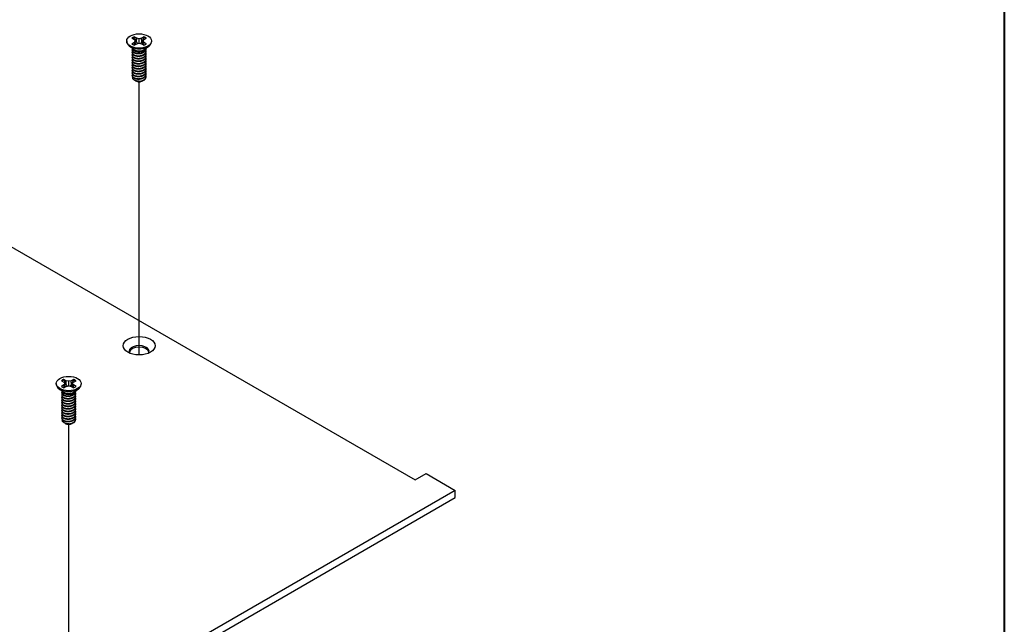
# Model space of a CAD drawing. Header units: millimetres. Extents: x 80 to 2248, y 80 to 1719.
# Tile 63 of 67: x 2080 to 2248, y 1340 to 1443. Entities that reach past the tile are written whole.
import ezdxf

# ---------------------------------------------------------------- set-up
doc = ezdxf.new("R2010")
doc.units = ezdxf.units.MM
doc.header["$LTSCALE"] = 8.333333
for name, color, linetype, lineweight in [('Border (ANSI)', 7, 'Continuous', 40), ('Tweak Trail (ANSI)', 7, 'Continuous', 25), ('Visible (ANSI)', 7, 'Continuous', 25)]:
    doc.layers.add(name, color=color, linetype=linetype, lineweight=lineweight)

# ---------------------------------------------------------------- blocks, each defined once
blk = doc.blocks.new('Borders Default Border')
at = {"layer": 'Border (ANSI)', "flags": 128}
blk.add_lwpolyline([(9.652, 9.652), (9.652, 206.248), (269.748, 206.248), (269.748, 9.652), (9.652, 9.652)], dxfattribs=at)

msp = doc.modelspace()

# ---------------------------------------------------------------- linework, layer by layer
at = {"layer": 'Tweak Trail (ANSI)'}
for p, q in [((2100.7265, 1386.246), (2100.7265, 1432.7216)), ((2088.7528, 1327.9607), (2088.7528, 1374.4363))]:
    msp.add_line(p, q, dxfattribs=at)
at = {"layer": 'Visible (ANSI)'}
for p, q in [((1746.8665, 1596.3971), (2147.7003, 1364.9757)), ((2098.6094, 1439.6577), (2098.6094, 1439.5384)), ((2099.7911, 1438.243), (2099.0565, 1438.7873)), ((2099.4782, 1440.1339), (2099.8906, 1439.8958)), ((2099.8906, 1439.4196), (2099.4782, 1439.1816)), ((2099.8906, 1439.8958), (2100.0614, 1439.6577)), ((2100.0614, 1439.6577), (2099.8906, 1439.4196)), ((2099.9314, 1438.9547), (2099.8906, 1439.4196)), ((2100.3137, 1440.1401), (2099.9013, 1440.3782)), ((2099.9013, 1438.9373), (2100.3137, 1439.1754)), ((2100.1297, 1439.0692), (2100.0614, 1439.6577)), ((2100.2746, 1439.4636), (2100.3137, 1440.1401)), ((2100.726, 1440.0415), (2100.3137, 1440.1401)), ((2100.3137, 1439.1754), (2100.726, 1439.274)), ((2101.1384, 1440.1401), (2100.726, 1440.0415)), ((2100.726, 1439.274), (2100.726, 1440.0415)), ((2100.726, 1439.274), (2101.1384, 1439.1754)), ((2101.5508, 1440.3782), (2101.1384, 1440.1401)), ((2101.1774, 1439.4636), (2101.1384, 1440.1401)), ((2101.1384, 1439.1754), (2101.5508, 1438.9373)), ((2101.3224, 1439.0692), (2101.3907, 1439.6577)), ((2101.3907, 1439.6577), (2101.5615, 1439.8958)), ((2101.5615, 1439.4196), (2101.3907, 1439.6577)), ((2101.5207, 1438.9547), (2101.5615, 1439.4196)), ((2101.5615, 1439.8958), (2101.9739, 1440.1339)), ((2101.9739, 1439.1816), (2101.5615, 1439.4196)), ((2101.661, 1438.243), (2102.3956, 1438.7873)), ((2102.8427, 1439.6577), (2102.8427, 1439.5384)), ((2099.5407, 1438.0909), (2099.5407, 1438.1449)), ((2099.5407, 1437.6588), (2099.5407, 1437.7128)), ((2099.5407, 1437.2267), (2099.5407, 1437.2808)), ((2100.0552, 1437.9193), (2099.8879, 1438.0159)), ((2101.4571, 1437.954), (2101.5642, 1438.0159)), ((2101.9114, 1438.3069), (2101.9114, 1438.3609)), ((2101.9114, 1437.8748), (2101.9114, 1437.9288)), ((2101.9114, 1437.4428), (2101.9114, 1437.4968)), ((2099.5407, 1436.7947), (2099.5407, 1436.8487)), ((2099.5407, 1436.3626), (2099.5407, 1436.4166)), ((2099.5407, 1435.9306), (2099.5407, 1435.9846)), ((2099.5407, 1435.4985), (2099.5407, 1435.5525)), ((2101.9114, 1437.0107), (2101.9114, 1437.0647)), ((2101.9114, 1436.5787), (2101.9114, 1436.6327)), ((2101.9114, 1436.1466), (2101.9114, 1436.2006)), ((2101.9114, 1435.7145), (2101.9114, 1435.7685)), ((2099.5407, 1435.0664), (2099.5407, 1435.1204)), ((2099.5407, 1434.6344), (2099.5407, 1434.6884)), ((2099.5407, 1434.2023), (2099.5407, 1434.2563)), ((2099.5407, 1433.7702), (2099.5407, 1433.8243)), ((2101.9114, 1435.2825), (2101.9114, 1435.3365)), ((2101.9114, 1434.8504), (2101.9114, 1434.9044)), ((2101.9114, 1434.4183), (2101.9114, 1434.4723)), ((2101.9114, 1433.9863), (2101.9114, 1434.0403)), ((2100.0978, 1432.8958), (2099.918, 1432.9996)), ((2100.1685, 1432.8549), (2100.141, 1432.8708)), ((2101.2836, 1432.8549), (2101.3536, 1432.8953)), ((2101.9114, 1433.5542), (2101.9114, 1433.6082)), ((2087.5045, 1381.8486), (2087.9169, 1381.6106)), ((2088.34, 1381.8548), (2087.9276, 1382.0929)), ((2088.301, 1381.1783), (2088.34, 1381.8548)), ((2088.7524, 1381.7562), (2088.34, 1381.8548)), ((2089.1648, 1381.8548), (2088.7524, 1381.7562)), ((2089.5771, 1382.0929), (2089.1648, 1381.8548)), ((2089.2038, 1381.1783), (2089.1648, 1381.8548)), ((2089.5878, 1381.6106), (2090.0002, 1381.8486)), ((2086.6357, 1381.3725), (2086.6357, 1381.2532)), ((2087.8174, 1379.9577), (2087.0828, 1380.502)), ((2087.9169, 1381.1344), (2087.5045, 1380.8963)), ((2087.9169, 1381.6106), (2088.0877, 1381.3725)), ((2088.0877, 1381.3725), (2087.9169, 1381.1344)), ((2087.9577, 1380.6694), (2087.9169, 1381.1344)), ((2087.9276, 1380.652), (2088.34, 1380.8901)), ((2088.156, 1380.7839), (2088.0877, 1381.3725)), ((2088.34, 1380.8901), (2088.7524, 1380.9887)), ((2088.7524, 1380.9887), (2088.7524, 1381.7562)), ((2088.7524, 1380.9887), (2089.1648, 1380.8901)), ((2089.1648, 1380.8901), (2089.5771, 1380.652)), ((2089.3488, 1380.7839), (2089.417, 1381.3725)), ((2089.417, 1381.3725), (2089.5878, 1381.6106)), ((2089.5878, 1381.1344), (2089.417, 1381.3725)), ((2089.547, 1380.6694), (2089.5878, 1381.1344)), ((2090.0002, 1380.8963), (2089.5878, 1381.1344)), ((2089.6873, 1379.9577), (2090.422, 1380.502)), ((2090.869, 1381.3725), (2090.869, 1381.2532)), ((2087.567, 1379.8056), (2087.567, 1379.8596)), ((2087.567, 1379.3735), (2087.567, 1379.4275)), ((2087.567, 1378.9415), (2087.567, 1378.9955)), ((2087.567, 1378.5094), (2087.567, 1378.5634)), ((2088.0815, 1379.634), (2087.9142, 1379.7306)), ((2089.4834, 1379.6688), (2089.5905, 1379.7306)), ((2089.9377, 1380.0216), (2089.9377, 1380.0756)), ((2089.9377, 1379.5896), (2089.9377, 1379.6436)), ((2089.9377, 1379.1575), (2089.9377, 1379.2115)), ((2089.9377, 1378.7254), (2089.9377, 1378.7795)), ((2087.567, 1378.0774), (2087.567, 1378.1314)), ((2087.567, 1377.6453), (2087.567, 1377.6993)), ((2087.567, 1377.2132), (2087.567, 1377.2672)), ((2087.567, 1376.7812), (2087.567, 1376.8352)), ((2089.9377, 1378.2934), (2089.9377, 1378.3474)), ((2089.9377, 1377.8613), (2089.9377, 1377.9153)), ((2089.9377, 1377.4293), (2089.9377, 1377.4833)), ((2089.9377, 1376.9972), (2089.9377, 1377.0512)), ((2087.567, 1376.3491), (2087.567, 1376.4031)), ((2087.567, 1375.917), (2087.567, 1375.971)), ((2087.567, 1375.485), (2087.567, 1375.539)), ((2089.9377, 1376.5651), (2089.9377, 1376.6191)), ((2089.9377, 1376.1331), (2089.9377, 1376.1871)), ((2089.9377, 1375.701), (2089.9377, 1375.755)), ((2089.9377, 1375.2689), (2089.9377, 1375.323)), ((2088.1241, 1374.6105), (2087.9443, 1374.7143)), ((2088.1948, 1374.5696), (2088.1674, 1374.5855)), ((2089.3099, 1374.5696), (2089.3799, 1374.61)), ((2147.7003, 1364.9757), (2149.5712, 1366.0558)), ((2149.5712, 1366.0558), (2154.5103, 1363.2042)), ((2154.5103, 1363.2042), (1910.6814, 1222.4295)), ((1910.6814, 1221.2025), (2154.5103, 1361.9772)), ((2154.5103, 1361.9772), (2154.5103, 1363.2042))]:
    msp.add_line(p, q, dxfattribs=at)
for centre, major_axis in [((2100.726, 1439.6577), (-2.1167, 0)), ((2100.726, 1387.8102), (2.7093, 0)), ((2088.7524, 1381.3725), (-2.1167, 0))]:
    msp.add_ellipse(centre, major_axis=major_axis, ratio=0.57735027, dxfattribs=at)
for centre, major_axis, start_param, end_param in [((2100.726, 1439.5384), (2.1167, 0), 3.14159265, 6.28318531), ((2100.726, 1439.6577), (-1.4958, 0), 5.29642922, 5.69914506), ((2100.726, 1439.6577), (1.4958, 0), 3.7256329, 4.12834874), ((2100.726, 1439.5393), (1.4569, 0), 2.15828086, 2.46214233), ((2100.726, 1439.5393), (1.4569, 0), 0.67945032, 0.98331179), ((2100.726, 1439.6577), (-1.4958, 0), 3.7256329, 4.12834874), ((2100.726, 1439.6577), (1.4958, 0), 5.29642922, 5.69914506), ((2100.726, 1438.4998), (-1.1853, 0), 0.11253944, 3.02905321), ((2100.726, 1438.6637), (-1.1853, 0), 0.66197837, 2.47961428), ((2100.726, 1433.2085), (-0.8273, 0), 0.74518222, 1.24985502), ((2100.726, 1433.1768), (-0.7885, 0), 0.78539816, 2.35619449), ((2100.726, 1433.5008), (1.1853, 0), 4.70326985, 5.49778714), ((2100.726, 1386.8559), (1.6933, 0), 5.96691699, 9.74104627), ((2100.726, 1386.5831), (1.6933, 0), 0.13995372, 3.00163893), ((2088.7524, 1381.3725), (-1.4958, 0), 5.29642922, 5.69914506), ((2088.7524, 1381.254), (1.4569, 0), 2.15828086, 2.46214233), ((2088.7524, 1381.254), (1.4569, 0), 0.67945032, 0.98331179), ((2088.7524, 1381.3725), (-1.4958, 0), 3.7256329, 4.12834874), ((2088.7524, 1381.2532), (2.1167, 0), 3.14159265, 6.28318531), ((2088.7524, 1381.3725), (1.4958, 0), 3.7256329, 4.12834874), ((2088.7524, 1380.2145), (-1.1853, 0), 0.11253944, 3.02905321), ((2088.7524, 1381.3725), (1.4958, 0), 5.29642922, 5.69914506), ((2088.7524, 1380.3784), (-1.1853, 0), 0.66197837, 2.47961428), ((2088.7524, 1374.9233), (-0.8273, 0), 0.74518222, 1.24985502), ((2088.7524, 1374.8915), (-0.7885, 0), 0.78539816, 2.35619449), ((2088.7524, 1375.2156), (1.1853, 0), 4.70326985, 5.49778714)]:
    msp.add_ellipse(centre, major_axis=major_axis, ratio=0.57735027, start_param=start_param, end_param=end_param, dxfattribs=at)
for points, weights in [([(2099.9185, 1440.2394), (2099.91, 1440.3079), (2099.9013, 1440.3782)], [1.01218915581, 1.01172679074, 1.01110160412]), ([(2099.9185, 1440.2394), (2100.1392, 1439.7574), (2100.2746, 1439.4636)], [1.53696783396, 1.9683578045, 2.37346205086]), ([(2100.2746, 1439.4636), (2100.3971, 1439.3177), (2100.4923, 1439.2181)], [2.07391766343, 2.27571812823, 2.43161931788]), ([(2100.9597, 1439.2181), (2101.055, 1439.3177), (2101.1774, 1439.4636)], [2.43161931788, 2.27571812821, 2.07391766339]), ([(2101.1774, 1439.4636), (2101.3129, 1439.7574), (2101.5336, 1440.2394)], [2.37346205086, 1.9683578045, 1.53696783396]), ([(2101.5336, 1440.2394), (2101.5421, 1440.3079), (2101.5508, 1440.3782)], [1.01218915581, 1.01172679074, 1.01110160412]), ([(2099.5407, 1438.0909), (2099.5407, 1437.8362), (2099.8879, 1437.6616)], [0.949184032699, 0.900099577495, 1]), ([(2099.5407, 1437.6588), (2099.5407, 1437.4042), (2099.8879, 1437.2295)], [0.949184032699, 0.900099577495, 1]), ([(2099.5407, 1437.2267), (2099.5407, 1436.9721), (2099.8879, 1436.7975)], [0.949184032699, 0.900099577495, 1]), ([(2100.31, 1437.5337), (2100.6017, 1437.4641), (2100.929, 1437.5375)], [0.949605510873, 0.900605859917, 0.99630538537]), ([(2100.31, 1437.1017), (2100.6017, 1437.032), (2100.929, 1437.1055)], [0.949605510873, 0.900605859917, 0.99630538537]), ([(2099.5407, 1436.7947), (2099.5407, 1436.54), (2099.8879, 1436.3654)], [0.949184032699, 0.900099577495, 1]), ([(2099.5407, 1436.3626), (2099.5407, 1436.108), (2099.8879, 1435.9334)], [0.949184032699, 0.900099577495, 1]), ([(2099.5407, 1435.9306), (2099.5407, 1435.6759), (2099.8879, 1435.5013)], [0.949184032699, 0.900099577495, 1]), ([(2099.5407, 1435.4985), (2099.5407, 1435.2438), (2099.8879, 1435.0692)], [0.949184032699, 0.900099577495, 1]), ([(2100.31, 1436.6696), (2100.6017, 1436.6), (2100.929, 1436.6734)], [0.949605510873, 0.900605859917, 0.99630538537]), ([(2100.31, 1436.2376), (2100.6017, 1436.1679), (2100.929, 1436.2414)], [0.949605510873, 0.900605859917, 0.99630538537]), ([(2100.31, 1435.8055), (2100.6017, 1435.7358), (2100.929, 1435.8093)], [0.949605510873, 0.900605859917, 0.99630538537]), ([(2099.5407, 1435.0664), (2099.5407, 1434.8118), (2099.8879, 1434.6372)], [0.949184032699, 0.900099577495, 1]), ([(2099.5407, 1434.6344), (2099.5407, 1434.3797), (2099.8879, 1434.2051)], [0.949184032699, 0.900099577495, 1]), ([(2099.5407, 1434.2023), (2099.5407, 1433.9476), (2099.8879, 1433.773)], [0.949184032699, 0.900099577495, 1]), ([(2099.5407, 1433.7702), (2099.5407, 1433.5156), (2099.8879, 1433.341)], [0.949184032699, 0.900099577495, 1]), ([(2100.31, 1435.3734), (2100.6017, 1435.3038), (2100.929, 1435.3772)], [0.949605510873, 0.900605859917, 0.99630538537]), ([(2100.31, 1434.9414), (2100.6017, 1434.8717), (2100.929, 1434.9452)], [0.949605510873, 0.900605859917, 0.99630538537]), ([(2100.31, 1434.5093), (2100.6017, 1434.4397), (2100.929, 1434.5131)], [0.949605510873, 0.900605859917, 0.99630538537]), ([(2100.31, 1434.0772), (2100.6017, 1434.0076), (2100.929, 1434.081)], [0.949605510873, 0.900605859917, 0.99630538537]), ([(2100.31, 1433.6452), (2100.6017, 1433.5755), (2100.929, 1433.649)], [0.949605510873, 0.900605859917, 0.99630538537]), ([(2100.31, 1433.2131), (2100.6017, 1433.1435), (2100.929, 1433.2169)], [0.949605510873, 0.900605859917, 0.99630538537]), ([(2087.9449, 1381.9541), (2087.9363, 1382.0226), (2087.9276, 1382.0929)], [1.01218915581, 1.01172679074, 1.01110160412]), ([(2087.9449, 1381.9541), (2088.1656, 1381.4721), (2088.301, 1381.1783)], [1.53696783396, 1.9683578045, 2.37346205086]), ([(2089.2038, 1381.1783), (2089.3392, 1381.4721), (2089.5599, 1381.9541)], [2.37346205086, 1.9683578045, 1.53696783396]), ([(2089.5599, 1381.9541), (2089.5684, 1382.0226), (2089.5771, 1382.0929)], [1.01218915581, 1.01172679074, 1.01110160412]), ([(2088.301, 1381.1783), (2088.4234, 1381.0324), (2088.5187, 1380.9328)], [2.07391766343, 2.27571812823, 2.43161931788]), ([(2088.9861, 1380.9328), (2089.0813, 1381.0324), (2089.2038, 1381.1783)], [2.43161931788, 2.27571812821, 2.07391766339]), ([(2087.567, 1379.8056), (2087.567, 1379.5509), (2087.9142, 1379.3763)], [0.949184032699, 0.900099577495, 1]), ([(2087.567, 1379.3735), (2087.567, 1379.1189), (2087.9142, 1378.9443)], [0.949184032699, 0.900099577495, 1]), ([(2087.567, 1378.9415), (2087.567, 1378.6868), (2087.9142, 1378.5122)], [0.949184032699, 0.900099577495, 1]), ([(2087.567, 1378.5094), (2087.567, 1378.2548), (2087.9142, 1378.0801)], [0.949184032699, 0.900099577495, 1]), ([(2088.3363, 1379.2485), (2088.6281, 1379.1788), (2088.9553, 1379.2523)], [0.949605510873, 0.900605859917, 0.99630538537]), ([(2088.3363, 1378.8164), (2088.6281, 1378.7468), (2088.9553, 1378.8202)], [0.949605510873, 0.900605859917, 0.99630538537]), ([(2087.567, 1378.0774), (2087.567, 1377.8227), (2087.9142, 1377.6481)], [0.949184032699, 0.900099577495, 1]), ([(2087.567, 1377.6453), (2087.567, 1377.3906), (2087.9142, 1377.216)], [0.949184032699, 0.900099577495, 1]), ([(2087.567, 1377.2132), (2087.567, 1376.9586), (2087.9142, 1376.784)], [0.949184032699, 0.900099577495, 1]), ([(2088.3363, 1378.3844), (2088.6281, 1378.3147), (2088.9553, 1378.3881)], [0.949605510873, 0.900605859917, 0.99630538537]), ([(2088.3363, 1377.9523), (2088.6281, 1377.8826), (2088.9553, 1377.9561)], [0.949605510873, 0.900605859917, 0.99630538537]), ([(2088.3363, 1377.5202), (2088.6281, 1377.4506), (2088.9553, 1377.524)], [0.949605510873, 0.900605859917, 0.99630538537]), ([(2088.3363, 1377.0882), (2088.6281, 1377.0185), (2088.9553, 1377.092)], [0.949605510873, 0.900605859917, 0.99630538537]), ([(2087.567, 1376.7812), (2087.567, 1376.5265), (2087.9142, 1376.3519)], [0.949184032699, 0.900099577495, 1]), ([(2087.567, 1376.3491), (2087.567, 1376.0944), (2087.9142, 1375.9198)], [0.949184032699, 0.900099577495, 1]), ([(2087.567, 1375.917), (2087.567, 1375.6624), (2087.9142, 1375.4878)], [0.949184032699, 0.900099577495, 1]), ([(2087.567, 1375.485), (2087.567, 1375.2303), (2087.9142, 1375.0557)], [0.949184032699, 0.900099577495, 1]), ([(2088.3363, 1376.6561), (2088.6281, 1376.5865), (2088.9553, 1376.6599)], [0.949605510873, 0.900605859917, 0.99630538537]), ([(2088.3363, 1376.224), (2088.6281, 1376.1544), (2088.9553, 1376.2278)], [0.949605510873, 0.900605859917, 0.99630538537]), ([(2088.3363, 1375.792), (2088.6281, 1375.7223), (2088.9553, 1375.7958)], [0.949605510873, 0.900605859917, 0.99630538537]), ([(2088.3363, 1375.3599), (2088.6281, 1375.2903), (2088.9553, 1375.3637)], [0.949605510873, 0.900605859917, 0.99630538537]), ([(2088.3363, 1374.9279), (2088.6281, 1374.8582), (2088.9553, 1374.9316)], [0.949605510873, 0.900605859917, 0.99630538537])]:
    msp.add_rational_spline(points, weights, degree=2, dxfattribs=at)
for points, weights, knots in [([(2099.5982, 1437.9027), (2099.5889, 1437.8878), (2099.5811, 1437.8726), (2099.404, 1437.5269), (2099.8879, 1437.2835)], [0.987158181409, 0.993237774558, 1, 0.866025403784, 1], [0.7078075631, 0.7078075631, 0.7078075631, 0.7083333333, 0.7083333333, 0.71875, 0.71875, 0.71875]), ([(2099.5982, 1437.4706), (2099.5889, 1437.4557), (2099.5811, 1437.4405), (2099.404, 1437.0949), (2099.8879, 1436.8515)], [0.987158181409, 0.993237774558, 1, 0.866025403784, 1], [0.6453075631, 0.6453075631, 0.6453075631, 0.6458333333, 0.6458333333, 0.65625, 0.65625, 0.65625]), ([(2099.5856, 1438.3132), (2099.5833, 1438.3089), (2099.5811, 1438.3046), (2099.404, 1437.959), (2099.8879, 1437.7156)], [0.996214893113, 0.998079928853, 1, 0.866025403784, 1], [0.7706840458, 0.7706840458, 0.7706840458, 0.7708333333, 0.7708333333, 0.78125, 0.78125, 0.78125]), ([(2099.8879, 1437.7156), (2100.3718, 1437.4722), (2101.0328, 1437.6105), (2101.6939, 1437.7488), (2101.871, 1438.1664), (2101.9248, 1438.2933), (2101.9071, 1438.4253)], [1, 0.866025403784, 1, 0.866025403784, 1, 0.955116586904, 0.940306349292], [0.78125, 0.78125, 0.78125, 0.7916666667, 0.7916666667, 0.8020833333, 0.8020833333, 0.8055730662, 0.8055730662, 0.8055730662]), ([(2099.8879, 1437.6616), (2100.3718, 1437.4182), (2101.0328, 1437.5565), (2101.6939, 1437.6948), (2101.871, 1438.1124), (2101.9114, 1438.2076), (2101.9114, 1438.3069)], [1, 0.866025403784, 1, 0.866025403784, 1, 0.965925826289, 0.949184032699], [0.71875, 0.71875, 0.71875, 0.7291666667, 0.7291666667, 0.7395833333, 0.7395833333, 0.7422326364, 0.7422326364, 0.7422326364]), ([(2099.8879, 1437.2835), (2100.3718, 1437.0402), (2101.0328, 1437.1784), (2101.6939, 1437.3167), (2101.871, 1437.7344), (2101.9518, 1437.925), (2101.8735, 1438.1185)], [1, 0.866025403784, 1, 0.866025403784, 1, 0.934058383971, 0.933029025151], [0.71875, 0.71875, 0.71875, 0.7291666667, 0.7291666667, 0.7395833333, 0.7395833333, 0.7447103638, 0.7447103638, 0.7447103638]), ([(2099.8879, 1437.2295), (2100.3718, 1436.9862), (2101.0328, 1437.1244), (2101.6939, 1437.2627), (2101.871, 1437.6803), (2101.9114, 1437.7756), (2101.9114, 1437.8748)], [1, 0.866025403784, 1, 0.866025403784, 1, 0.965925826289, 0.949184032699], [0.65625, 0.65625, 0.65625, 0.6666666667, 0.6666666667, 0.6770833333, 0.6770833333, 0.6797326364, 0.6797326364, 0.6797326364]), ([(2099.8879, 1436.8515), (2100.3718, 1436.6081), (2101.0328, 1436.7464), (2101.6939, 1436.8846), (2101.871, 1437.3023), (2101.9518, 1437.4929), (2101.8735, 1437.6864)], [1, 0.866025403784, 1, 0.866025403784, 1, 0.934058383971, 0.933029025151], [0.65625, 0.65625, 0.65625, 0.6666666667, 0.6666666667, 0.6770833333, 0.6770833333, 0.6822103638, 0.6822103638, 0.6822103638]), ([(2099.8879, 1436.7975), (2100.3718, 1436.5541), (2101.0328, 1436.6924), (2101.6939, 1436.8306), (2101.871, 1437.2483), (2101.9114, 1437.3435), (2101.9114, 1437.4428)], [1, 0.866025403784, 1, 0.866025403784, 1, 0.965925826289, 0.949184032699], [0.59375, 0.59375, 0.59375, 0.6041666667, 0.6041666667, 0.6145833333, 0.6145833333, 0.6172326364, 0.6172326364, 0.6172326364]), ([(2099.8879, 1436.4194), (2100.3718, 1436.176), (2101.0328, 1436.3143), (2101.6939, 1436.4526), (2101.871, 1436.8702), (2101.9518, 1437.0608), (2101.8735, 1437.2543)], [1, 0.866025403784, 1, 0.866025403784, 1, 0.934058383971, 0.933029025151], [0.59375, 0.59375, 0.59375, 0.6041666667, 0.6041666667, 0.6145833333, 0.6145833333, 0.6197103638, 0.6197103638, 0.6197103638]), ([(2099.5982, 1437.0386), (2099.5889, 1437.0237), (2099.5811, 1437.0084), (2099.404, 1436.6628), (2099.8879, 1436.4194)], [0.987158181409, 0.993237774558, 1, 0.866025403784, 1], [0.5828075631, 0.5828075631, 0.5828075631, 0.5833333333, 0.5833333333, 0.59375, 0.59375, 0.59375]), ([(2099.5982, 1436.6065), (2099.5889, 1436.5916), (2099.5811, 1436.5764), (2099.404, 1436.2307), (2099.8879, 1435.9874)], [0.987158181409, 0.993237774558, 1, 0.866025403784, 1], [0.5203075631, 0.5203075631, 0.5203075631, 0.5208333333, 0.5208333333, 0.53125, 0.53125, 0.53125]), ([(2099.5982, 1436.1744), (2099.5889, 1436.1595), (2099.5811, 1436.1443), (2099.404, 1435.7987), (2099.8879, 1435.5553)], [0.987158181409, 0.993237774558, 1, 0.866025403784, 1], [0.4578075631, 0.4578075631, 0.4578075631, 0.4583333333, 0.4583333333, 0.46875, 0.46875, 0.46875]), ([(2099.5982, 1435.7424), (2099.5889, 1435.7275), (2099.5811, 1435.7123), (2099.404, 1435.3666), (2099.8879, 1435.1232)], [0.987158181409, 0.993237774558, 1, 0.866025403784, 1], [0.3953075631, 0.3953075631, 0.3953075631, 0.3958333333, 0.3958333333, 0.40625, 0.40625, 0.40625]), ([(2099.8879, 1436.3654), (2100.3718, 1436.122), (2101.0328, 1436.2603), (2101.6939, 1436.3986), (2101.871, 1436.8162), (2101.9114, 1436.9115), (2101.9114, 1437.0107)], [1, 0.866025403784, 1, 0.866025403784, 1, 0.965925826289, 0.949184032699], [0.53125, 0.53125, 0.53125, 0.5416666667, 0.5416666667, 0.5520833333, 0.5520833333, 0.5547326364, 0.5547326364, 0.5547326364]), ([(2099.8879, 1435.9874), (2100.3718, 1435.744), (2101.0328, 1435.8822), (2101.6939, 1436.0205), (2101.871, 1436.4382), (2101.9518, 1436.6288), (2101.8735, 1436.8223)], [1, 0.866025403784, 1, 0.866025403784, 1, 0.934058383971, 0.933029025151], [0.53125, 0.53125, 0.53125, 0.5416666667, 0.5416666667, 0.5520833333, 0.5520833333, 0.5572103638, 0.5572103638, 0.5572103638]), ([(2099.8879, 1435.9334), (2100.3718, 1435.69), (2101.0328, 1435.8282), (2101.6939, 1435.9665), (2101.871, 1436.3842), (2101.9114, 1436.4794), (2101.9114, 1436.5787)], [1, 0.866025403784, 1, 0.866025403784, 1, 0.965925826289, 0.949184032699], [0.46875, 0.46875, 0.46875, 0.4791666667, 0.4791666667, 0.4895833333, 0.4895833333, 0.4922326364, 0.4922326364, 0.4922326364]), ([(2099.8879, 1435.5553), (2100.3718, 1435.3119), (2101.0328, 1435.4502), (2101.6939, 1435.5885), (2101.871, 1436.0061), (2101.9518, 1436.1967), (2101.8735, 1436.3902)], [1, 0.866025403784, 1, 0.866025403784, 1, 0.934058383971, 0.933029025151], [0.46875, 0.46875, 0.46875, 0.4791666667, 0.4791666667, 0.4895833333, 0.4895833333, 0.4947103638, 0.4947103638, 0.4947103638]), ([(2099.8879, 1435.5013), (2100.3718, 1435.2579), (2101.0328, 1435.3962), (2101.6939, 1435.5344), (2101.871, 1435.9521), (2101.9114, 1436.0473), (2101.9114, 1436.1466)], [1, 0.866025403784, 1, 0.866025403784, 1, 0.965925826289, 0.949184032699], [0.40625, 0.40625, 0.40625, 0.4166666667, 0.4166666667, 0.4270833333, 0.4270833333, 0.4297326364, 0.4297326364, 0.4297326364]), ([(2099.8879, 1435.1232), (2100.3718, 1434.8799), (2101.0328, 1435.0181), (2101.6939, 1435.1564), (2101.871, 1435.574), (2101.9518, 1435.7646), (2101.8735, 1435.9582)], [1, 0.866025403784, 1, 0.866025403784, 1, 0.934058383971, 0.933029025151], [0.40625, 0.40625, 0.40625, 0.4166666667, 0.4166666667, 0.4270833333, 0.4270833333, 0.4322103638, 0.4322103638, 0.4322103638]), ([(2099.8879, 1435.0692), (2100.3718, 1434.8258), (2101.0328, 1434.9641), (2101.6939, 1435.1024), (2101.871, 1435.52), (2101.9114, 1435.6153), (2101.9114, 1435.7145)], [1, 0.866025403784, 1, 0.866025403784, 1, 0.965925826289, 0.949184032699], [0.34375, 0.34375, 0.34375, 0.3541666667, 0.3541666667, 0.3645833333, 0.3645833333, 0.3672326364, 0.3672326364, 0.3672326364]), ([(2099.8879, 1434.6912), (2100.3718, 1434.4478), (2101.0328, 1434.5861), (2101.6939, 1434.7243), (2101.871, 1435.142), (2101.9518, 1435.3326), (2101.8735, 1435.5261)], [1, 0.866025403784, 1, 0.866025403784, 1, 0.934058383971, 0.933029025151], [0.34375, 0.34375, 0.34375, 0.3541666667, 0.3541666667, 0.3645833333, 0.3645833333, 0.3697103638, 0.3697103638, 0.3697103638]), ([(2099.5982, 1435.3103), (2099.5889, 1435.2954), (2099.5811, 1435.2802), (2099.404, 1434.9346), (2099.8879, 1434.6912)], [0.987158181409, 0.993237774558, 1, 0.866025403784, 1], [0.3328075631, 0.3328075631, 0.3328075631, 0.3333333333, 0.3333333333, 0.34375, 0.34375, 0.34375]), ([(2099.5982, 1434.8783), (2099.5889, 1434.8633), (2099.5811, 1434.8481), (2099.404, 1434.5025), (2099.8879, 1434.2591)], [0.987158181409, 0.993237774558, 1, 0.866025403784, 1], [0.2703075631, 0.2703075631, 0.2703075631, 0.2708333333, 0.2708333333, 0.28125, 0.28125, 0.28125]), ([(2099.5982, 1434.4462), (2099.5889, 1434.4313), (2099.5811, 1434.4161), (2099.404, 1434.0704), (2099.8879, 1433.827)], [0.987158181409, 0.993237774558, 1, 0.866025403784, 1], [0.2078075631, 0.2078075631, 0.2078075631, 0.2083333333, 0.2083333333, 0.21875, 0.21875, 0.21875]), ([(2099.5982, 1434.0141), (2099.5889, 1433.9992), (2099.5811, 1433.984), (2099.404, 1433.6384), (2099.8879, 1433.395)], [0.987158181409, 0.993237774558, 1, 0.866025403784, 1], [0.1453075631, 0.1453075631, 0.1453075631, 0.1458333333, 0.1458333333, 0.15625, 0.15625, 0.15625]), ([(2099.8879, 1434.6372), (2100.3718, 1434.3938), (2101.0328, 1434.5321), (2101.6939, 1434.6703), (2101.871, 1435.088), (2101.9114, 1435.1832), (2101.9114, 1435.2825)], [1, 0.866025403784, 1, 0.866025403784, 1, 0.965925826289, 0.949184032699], [0.28125, 0.28125, 0.28125, 0.2916666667, 0.2916666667, 0.3020833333, 0.3020833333, 0.3047326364, 0.3047326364, 0.3047326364]), ([(2099.8879, 1434.2591), (2100.3718, 1434.0157), (2101.0328, 1434.154), (2101.6939, 1434.2923), (2101.871, 1434.7099), (2101.9518, 1434.9005), (2101.8735, 1435.094)], [1, 0.866025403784, 1, 0.866025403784, 1, 0.934058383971, 0.933029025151], [0.28125, 0.28125, 0.28125, 0.2916666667, 0.2916666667, 0.3020833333, 0.3020833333, 0.3072103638, 0.3072103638, 0.3072103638]), ([(2099.8879, 1434.2051), (2100.3718, 1433.9617), (2101.0328, 1434.1), (2101.6939, 1434.2383), (2101.871, 1434.6559), (2101.9114, 1434.7511), (2101.9114, 1434.8504)], [1, 0.866025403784, 1, 0.866025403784, 1, 0.965925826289, 0.949184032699], [0.21875, 0.21875, 0.21875, 0.2291666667, 0.2291666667, 0.2395833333, 0.2395833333, 0.2422326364, 0.2422326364, 0.2422326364]), ([(2099.8879, 1433.827), (2100.3718, 1433.5837), (2101.0328, 1433.7219), (2101.6939, 1433.8602), (2101.871, 1434.2779), (2101.9518, 1434.4684), (2101.8735, 1434.662)], [1, 0.866025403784, 1, 0.866025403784, 1, 0.934058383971, 0.933029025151], [0.21875, 0.21875, 0.21875, 0.2291666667, 0.2291666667, 0.2395833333, 0.2395833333, 0.2447103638, 0.2447103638, 0.2447103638]), ([(2099.8879, 1433.773), (2100.3718, 1433.5297), (2101.0328, 1433.6679), (2101.6939, 1433.8062), (2101.871, 1434.2238), (2101.9114, 1434.3191), (2101.9114, 1434.4183)], [1, 0.866025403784, 1, 0.866025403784, 1, 0.965925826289, 0.949184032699], [0.15625, 0.15625, 0.15625, 0.1666666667, 0.1666666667, 0.1770833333, 0.1770833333, 0.1797326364, 0.1797326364, 0.1797326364]), ([(2099.8879, 1433.395), (2100.3718, 1433.1516), (2101.0328, 1433.2899), (2101.6939, 1433.4281), (2101.871, 1433.8458), (2101.9518, 1434.0364), (2101.8735, 1434.2299)], [1, 0.866025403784, 1, 0.866025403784, 1, 0.934058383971, 0.933029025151], [0.15625, 0.15625, 0.15625, 0.1666666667, 0.1666666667, 0.1770833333, 0.1770833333, 0.1822103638, 0.1822103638, 0.1822103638]), ([(2099.8879, 1433.341), (2100.3718, 1433.0976), (2101.0328, 1433.2359), (2101.6939, 1433.3741), (2101.871, 1433.7918), (2101.9114, 1433.887), (2101.9114, 1433.9863)], [1, 0.866025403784, 1, 0.866025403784, 1, 0.965925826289, 0.949184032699], [0.09375, 0.09375, 0.09375, 0.1041666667, 0.1041666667, 0.1145833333, 0.1145833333, 0.1172326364, 0.1172326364, 0.1172326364]), ([(2100.7152, 1432.8165), (2100.8768, 1432.8252), (2101.0328, 1432.8578), (2101.6939, 1432.9961), (2101.871, 1433.4137), (2101.9518, 1433.6043), (2101.8735, 1433.7978)], [0.948065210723, 0.96476686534, 1, 0.866025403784, 1, 0.934058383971, 0.933029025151], [0.1014272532, 0.1014272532, 0.1014272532, 0.1041666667, 0.1041666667, 0.1145833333, 0.1145833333, 0.1197103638, 0.1197103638, 0.1197103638]), ([(2100.4651, 1432.7553), (2100.7005, 1432.7316), (2100.9402, 1432.7874), (2101.0149, 1432.8048), (2101.0846, 1432.8305)], [0.933829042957, 0.925617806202, 1, 0.975565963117, 0.960044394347], [0.03588337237, 0.03588337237, 0.03588337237, 0.04166666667, 0.04166666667, 0.0435664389, 0.0435664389, 0.0435664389]), ([(2101.5642, 1433.0169), (2101.7888, 1433.1659), (2101.871, 1433.3597), (2101.9114, 1433.455), (2101.9114, 1433.5542)], [0.933012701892, 0.933012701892, 1, 0.965925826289, 0.949184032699], [0.046875, 0.046875, 0.046875, 0.05208333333, 0.05208333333, 0.05473263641, 0.05473263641, 0.05473263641]), ([(2087.9142, 1379.4303), (2088.3981, 1379.187), (2089.0592, 1379.3252), (2089.7202, 1379.4635), (2089.8973, 1379.8812), (2089.9511, 1380.008), (2089.9334, 1380.14)], [1, 0.866025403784, 1, 0.866025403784, 1, 0.955116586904, 0.940306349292], [0.78125, 0.78125, 0.78125, 0.7916666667, 0.7916666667, 0.8020833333, 0.8020833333, 0.8055730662, 0.8055730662, 0.8055730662]), ([(2087.612, 1380.0279), (2087.6096, 1380.0237), (2087.6074, 1380.0194), (2087.4303, 1379.6737), (2087.9142, 1379.4303)], [0.996214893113, 0.998079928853, 1, 0.866025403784, 1], [0.7706840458, 0.7706840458, 0.7706840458, 0.7708333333, 0.7708333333, 0.78125, 0.78125, 0.78125]), ([(2087.6245, 1379.6174), (2087.6152, 1379.6025), (2087.6074, 1379.5873), (2087.4303, 1379.2417), (2087.9142, 1378.9983)], [0.987158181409, 0.993237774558, 1, 0.866025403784, 1], [0.7078075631, 0.7078075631, 0.7078075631, 0.7083333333, 0.7083333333, 0.71875, 0.71875, 0.71875]), ([(2087.6245, 1379.1854), (2087.6152, 1379.1705), (2087.6074, 1379.1552), (2087.4303, 1378.8096), (2087.9142, 1378.5662)], [0.987158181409, 0.993237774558, 1, 0.866025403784, 1], [0.6453075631, 0.6453075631, 0.6453075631, 0.6458333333, 0.6458333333, 0.65625, 0.65625, 0.65625]), ([(2087.6245, 1378.7533), (2087.6152, 1378.7384), (2087.6074, 1378.7232), (2087.4303, 1378.3775), (2087.9142, 1378.1342)], [0.987158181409, 0.993237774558, 1, 0.866025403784, 1], [0.5828075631, 0.5828075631, 0.5828075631, 0.5833333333, 0.5833333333, 0.59375, 0.59375, 0.59375]), ([(2087.9142, 1379.3763), (2088.3981, 1379.133), (2089.0592, 1379.2712), (2089.7202, 1379.4095), (2089.8973, 1379.8271), (2089.9377, 1379.9224), (2089.9377, 1380.0216)], [1, 0.866025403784, 1, 0.866025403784, 1, 0.965925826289, 0.949184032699], [0.71875, 0.71875, 0.71875, 0.7291666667, 0.7291666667, 0.7395833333, 0.7395833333, 0.7422326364, 0.7422326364, 0.7422326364]), ([(2087.9142, 1378.9983), (2088.3981, 1378.7549), (2089.0592, 1378.8932), (2089.7202, 1379.0314), (2089.8973, 1379.4491), (2089.9781, 1379.6397), (2089.8998, 1379.8332)], [1, 0.866025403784, 1, 0.866025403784, 1, 0.934058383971, 0.933029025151], [0.71875, 0.71875, 0.71875, 0.7291666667, 0.7291666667, 0.7395833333, 0.7395833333, 0.7447103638, 0.7447103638, 0.7447103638]), ([(2087.9142, 1378.9443), (2088.3981, 1378.7009), (2089.0592, 1378.8392), (2089.7202, 1378.9774), (2089.8973, 1379.3951), (2089.9377, 1379.4903), (2089.9377, 1379.5896)], [1, 0.866025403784, 1, 0.866025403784, 1, 0.965925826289, 0.949184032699], [0.65625, 0.65625, 0.65625, 0.6666666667, 0.6666666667, 0.6770833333, 0.6770833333, 0.6797326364, 0.6797326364, 0.6797326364]), ([(2087.9142, 1378.5662), (2088.3981, 1378.3228), (2089.0592, 1378.4611), (2089.7202, 1378.5994), (2089.8973, 1379.017), (2089.9781, 1379.2076), (2089.8998, 1379.4011)], [1, 0.866025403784, 1, 0.866025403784, 1, 0.934058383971, 0.933029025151], [0.65625, 0.65625, 0.65625, 0.6666666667, 0.6666666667, 0.6770833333, 0.6770833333, 0.6822103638, 0.6822103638, 0.6822103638]), ([(2087.9142, 1378.5122), (2088.3981, 1378.2688), (2089.0592, 1378.4071), (2089.7202, 1378.5454), (2089.8973, 1378.963), (2089.9377, 1379.0583), (2089.9377, 1379.1575)], [1, 0.866025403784, 1, 0.866025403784, 1, 0.965925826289, 0.949184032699], [0.59375, 0.59375, 0.59375, 0.6041666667, 0.6041666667, 0.6145833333, 0.6145833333, 0.6172326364, 0.6172326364, 0.6172326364]), ([(2087.9142, 1378.1342), (2088.3981, 1377.8908), (2089.0592, 1378.029), (2089.7202, 1378.1673), (2089.8973, 1378.585), (2089.9781, 1378.7756), (2089.8998, 1378.9691)], [1, 0.866025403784, 1, 0.866025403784, 1, 0.934058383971, 0.933029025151], [0.59375, 0.59375, 0.59375, 0.6041666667, 0.6041666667, 0.6145833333, 0.6145833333, 0.6197103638, 0.6197103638, 0.6197103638]), ([(2087.9142, 1378.0801), (2088.3981, 1377.8368), (2089.0592, 1377.975), (2089.7202, 1378.1133), (2089.8973, 1378.531), (2089.9377, 1378.6262), (2089.9377, 1378.7254)], [1, 0.866025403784, 1, 0.866025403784, 1, 0.965925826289, 0.949184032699], [0.53125, 0.53125, 0.53125, 0.5416666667, 0.5416666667, 0.5520833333, 0.5520833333, 0.5547326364, 0.5547326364, 0.5547326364]), ([(2087.9142, 1377.7021), (2088.3981, 1377.4587), (2089.0592, 1377.597), (2089.7202, 1377.7352), (2089.8973, 1378.1529), (2089.9781, 1378.3435), (2089.8998, 1378.537)], [1, 0.866025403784, 1, 0.866025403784, 1, 0.934058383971, 0.933029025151], [0.53125, 0.53125, 0.53125, 0.5416666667, 0.5416666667, 0.5520833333, 0.5520833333, 0.5572103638, 0.5572103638, 0.5572103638]), ([(2087.6245, 1378.3212), (2087.6152, 1378.3063), (2087.6074, 1378.2911), (2087.4303, 1377.9455), (2087.9142, 1377.7021)], [0.987158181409, 0.993237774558, 1, 0.866025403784, 1], [0.5203075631, 0.5203075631, 0.5203075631, 0.5208333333, 0.5208333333, 0.53125, 0.53125, 0.53125]), ([(2087.6245, 1377.8892), (2087.6152, 1377.8743), (2087.6074, 1377.8591), (2087.4303, 1377.5134), (2087.9142, 1377.27)], [0.987158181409, 0.993237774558, 1, 0.866025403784, 1], [0.4578075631, 0.4578075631, 0.4578075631, 0.4583333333, 0.4583333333, 0.46875, 0.46875, 0.46875]), ([(2087.6245, 1377.4571), (2087.6152, 1377.4422), (2087.6074, 1377.427), (2087.4303, 1377.0813), (2087.9142, 1376.838)], [0.987158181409, 0.993237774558, 1, 0.866025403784, 1], [0.3953075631, 0.3953075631, 0.3953075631, 0.3958333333, 0.3958333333, 0.40625, 0.40625, 0.40625]), ([(2087.6245, 1377.0251), (2087.6152, 1377.0101), (2087.6074, 1376.9949), (2087.4303, 1376.6493), (2087.9142, 1376.4059)], [0.987158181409, 0.993237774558, 1, 0.866025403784, 1], [0.3328075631, 0.3328075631, 0.3328075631, 0.3333333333, 0.3333333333, 0.34375, 0.34375, 0.34375]), ([(2087.9142, 1377.6481), (2088.3981, 1377.4047), (2089.0592, 1377.543), (2089.7202, 1377.6812), (2089.8973, 1378.0989), (2089.9377, 1378.1941), (2089.9377, 1378.2934)], [1, 0.866025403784, 1, 0.866025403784, 1, 0.965925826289, 0.949184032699], [0.46875, 0.46875, 0.46875, 0.4791666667, 0.4791666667, 0.4895833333, 0.4895833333, 0.4922326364, 0.4922326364, 0.4922326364]), ([(2087.9142, 1377.27), (2088.3981, 1377.0266), (2089.0592, 1377.1649), (2089.7202, 1377.3032), (2089.8973, 1377.7208), (2089.9781, 1377.9114), (2089.8998, 1378.105)], [1, 0.866025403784, 1, 0.866025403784, 1, 0.934058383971, 0.933029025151], [0.46875, 0.46875, 0.46875, 0.4791666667, 0.4791666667, 0.4895833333, 0.4895833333, 0.4947103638, 0.4947103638, 0.4947103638]), ([(2087.9142, 1377.216), (2088.3981, 1376.9726), (2089.0592, 1377.1109), (2089.7202, 1377.2492), (2089.8973, 1377.6668), (2089.9377, 1377.7621), (2089.9377, 1377.8613)], [1, 0.866025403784, 1, 0.866025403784, 1, 0.965925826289, 0.949184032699], [0.40625, 0.40625, 0.40625, 0.4166666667, 0.4166666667, 0.4270833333, 0.4270833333, 0.4297326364, 0.4297326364, 0.4297326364]), ([(2087.9142, 1376.838), (2088.3981, 1376.5946), (2089.0592, 1376.7329), (2089.7202, 1376.8711), (2089.8973, 1377.2888), (2089.9781, 1377.4794), (2089.8998, 1377.6729)], [1, 0.866025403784, 1, 0.866025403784, 1, 0.934058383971, 0.933029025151], [0.40625, 0.40625, 0.40625, 0.4166666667, 0.4166666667, 0.4270833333, 0.4270833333, 0.4322103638, 0.4322103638, 0.4322103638]), ([(2087.9142, 1376.784), (2088.3981, 1376.5406), (2089.0592, 1376.6788), (2089.7202, 1376.8171), (2089.8973, 1377.2348), (2089.9377, 1377.33), (2089.9377, 1377.4293)], [1, 0.866025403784, 1, 0.866025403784, 1, 0.965925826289, 0.949184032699], [0.34375, 0.34375, 0.34375, 0.3541666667, 0.3541666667, 0.3645833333, 0.3645833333, 0.3672326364, 0.3672326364, 0.3672326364]), ([(2087.9142, 1376.4059), (2088.3981, 1376.1625), (2089.0592, 1376.3008), (2089.7202, 1376.4391), (2089.8973, 1376.8567), (2089.9781, 1377.0473), (2089.8998, 1377.2408)], [1, 0.866025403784, 1, 0.866025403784, 1, 0.934058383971, 0.933029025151], [0.34375, 0.34375, 0.34375, 0.3541666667, 0.3541666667, 0.3645833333, 0.3645833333, 0.3697103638, 0.3697103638, 0.3697103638]), ([(2087.9142, 1376.3519), (2088.3981, 1376.1085), (2089.0592, 1376.2468), (2089.7202, 1376.3851), (2089.8973, 1376.8027), (2089.9377, 1376.8979), (2089.9377, 1376.9972)], [1, 0.866025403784, 1, 0.866025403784, 1, 0.965925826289, 0.949184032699], [0.28125, 0.28125, 0.28125, 0.2916666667, 0.2916666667, 0.3020833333, 0.3020833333, 0.3047326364, 0.3047326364, 0.3047326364]), ([(2087.9142, 1375.9738), (2088.3981, 1375.7305), (2089.0592, 1375.8687), (2089.7202, 1376.007), (2089.8973, 1376.4246), (2089.9781, 1376.6152), (2089.8998, 1376.8088)], [1, 0.866025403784, 1, 0.866025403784, 1, 0.934058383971, 0.933029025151], [0.28125, 0.28125, 0.28125, 0.2916666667, 0.2916666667, 0.3020833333, 0.3020833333, 0.3072103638, 0.3072103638, 0.3072103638]), ([(2087.6245, 1376.593), (2087.6152, 1376.5781), (2087.6074, 1376.5629), (2087.4303, 1376.2172), (2087.9142, 1375.9738)], [0.987158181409, 0.993237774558, 1, 0.866025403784, 1], [0.2703075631, 0.2703075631, 0.2703075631, 0.2708333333, 0.2708333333, 0.28125, 0.28125, 0.28125]), ([(2087.6245, 1376.1609), (2087.6152, 1376.146), (2087.6074, 1376.1308), (2087.4303, 1375.7852), (2087.9142, 1375.5418)], [0.987158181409, 0.993237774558, 1, 0.866025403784, 1], [0.2078075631, 0.2078075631, 0.2078075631, 0.2083333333, 0.2083333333, 0.21875, 0.21875, 0.21875]), ([(2087.6245, 1375.7289), (2087.6152, 1375.714), (2087.6074, 1375.6987), (2087.4303, 1375.3531), (2087.9142, 1375.1097)], [0.987158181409, 0.993237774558, 1, 0.866025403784, 1], [0.1453075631, 0.1453075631, 0.1453075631, 0.1458333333, 0.1458333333, 0.15625, 0.15625, 0.15625]), ([(2087.9142, 1375.9198), (2088.3981, 1375.6765), (2089.0592, 1375.8147), (2089.7202, 1375.953), (2089.8973, 1376.3706), (2089.9377, 1376.4659), (2089.9377, 1376.5651)], [1, 0.866025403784, 1, 0.866025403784, 1, 0.965925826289, 0.949184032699], [0.21875, 0.21875, 0.21875, 0.2291666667, 0.2291666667, 0.2395833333, 0.2395833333, 0.2422326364, 0.2422326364, 0.2422326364]), ([(2087.9142, 1375.5418), (2088.3981, 1375.2984), (2089.0592, 1375.4367), (2089.7202, 1375.5749), (2089.8973, 1375.9926), (2089.9781, 1376.1832), (2089.8998, 1376.3767)], [1, 0.866025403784, 1, 0.866025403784, 1, 0.934058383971, 0.933029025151], [0.21875, 0.21875, 0.21875, 0.2291666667, 0.2291666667, 0.2395833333, 0.2395833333, 0.2447103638, 0.2447103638, 0.2447103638]), ([(2087.9142, 1375.4878), (2088.3981, 1375.2444), (2089.0592, 1375.3827), (2089.7202, 1375.5209), (2089.8973, 1375.9386), (2089.9377, 1376.0338), (2089.9377, 1376.1331)], [1, 0.866025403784, 1, 0.866025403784, 1, 0.965925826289, 0.949184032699], [0.15625, 0.15625, 0.15625, 0.1666666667, 0.1666666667, 0.1770833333, 0.1770833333, 0.1797326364, 0.1797326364, 0.1797326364]), ([(2087.9142, 1375.1097), (2088.3981, 1374.8663), (2089.0592, 1375.0046), (2089.7202, 1375.1429), (2089.8973, 1375.5605), (2089.9781, 1375.7511), (2089.8998, 1375.9446)], [1, 0.866025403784, 1, 0.866025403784, 1, 0.934058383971, 0.933029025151], [0.15625, 0.15625, 0.15625, 0.1666666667, 0.1666666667, 0.1770833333, 0.1770833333, 0.1822103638, 0.1822103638, 0.1822103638]), ([(2087.9142, 1375.0557), (2088.3981, 1374.8123), (2089.0592, 1374.9506), (2089.7202, 1375.0889), (2089.8973, 1375.5065), (2089.9377, 1375.6018), (2089.9377, 1375.701)], [1, 0.866025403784, 1, 0.866025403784, 1, 0.965925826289, 0.949184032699], [0.09375, 0.09375, 0.09375, 0.1041666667, 0.1041666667, 0.1145833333, 0.1145833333, 0.1172326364, 0.1172326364, 0.1172326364]), ([(2088.7416, 1374.5312), (2088.9031, 1374.5399), (2089.0592, 1374.5725), (2089.7202, 1374.7108), (2089.8973, 1375.1285), (2089.9781, 1375.3191), (2089.8998, 1375.5126)], [0.948065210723, 0.96476686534, 1, 0.866025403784, 1, 0.934058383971, 0.933029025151], [0.1014272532, 0.1014272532, 0.1014272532, 0.1041666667, 0.1041666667, 0.1145833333, 0.1145833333, 0.1197103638, 0.1197103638, 0.1197103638]), ([(2089.5905, 1374.7317), (2089.8151, 1374.8806), (2089.8973, 1375.0745), (2089.9377, 1375.1697), (2089.9377, 1375.2689)], [0.933012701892, 0.933012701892, 1, 0.965925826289, 0.949184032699], [0.046875, 0.046875, 0.046875, 0.05208333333, 0.05208333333, 0.05473263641, 0.05473263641, 0.05473263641]), ([(2088.4914, 1374.47), (2088.7268, 1374.4464), (2088.9665, 1374.5021), (2089.0412, 1374.5195), (2089.1109, 1374.5452)], [0.933829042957, 0.925617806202, 1, 0.975565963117, 0.960044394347], [0.03588337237, 0.03588337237, 0.03588337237, 0.04166666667, 0.04166666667, 0.0435664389, 0.0435664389, 0.0435664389])]:
    msp.add_rational_spline(points, weights, degree=2, knots=knots, dxfattribs=at)
for points, knots in [([(2101.4571, 1437.954), (2101.3673, 1437.9022), (2101.264, 1437.8598), (2101.0566, 1437.8022), (2100.9303, 1437.7774), (2100.6499, 1437.765), (2100.5212, 1437.7738), (2100.2902, 1437.8181), (2100.1887, 1437.8511), (2100.0859, 1437.9022), (2100.0703, 1437.9106), (2100.0552, 1437.9193)], [-0.529903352, -0.529903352, -0.529903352, -0.529903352, -0.438646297, -0.438646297, -0.360774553, -0.360774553, -0.293383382, -0.293383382, -0.230894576, -0.230894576, -0.219299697, -0.219299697, -0.219299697, -0.219299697]), ([(2099.918, 1432.9996), (2099.8287, 1433.0511), (2099.7743, 1433.1), (2099.6936, 1433.1886), (2099.6623, 1433.2392), (2099.6184, 1433.3644), (2099.6186, 1433.4395), (2099.6451, 1433.5146), (2099.6458, 1433.5163), (2099.6464, 1433.5181)], [-0.327507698, -0.327507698, -0.327507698, -0.327507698, -0.298679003, -0.298679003, -0.265137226, -0.265137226, -0.218249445, -0.218249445, -0.217118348, -0.217118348, -0.217118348, -0.217118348]), ([(2100.7152, 1432.8165), (2100.5633, 1432.8156), (2100.4161, 1432.8314), (2100.2796, 1432.8627), (2100.2113, 1432.8784), (2100.1469, 1432.8977), (2100.0864, 1432.9206), (2100.0259, 1432.9435), (2099.9688, 1432.9702), (2099.918, 1432.9996)], [0, 0, 0, 0, 0.00054045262, 0.00054045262, 0.00054045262, 0.00081067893, 0.00081067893, 0.00081067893, 0.00108090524, 0.00108090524, 0.00108090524, 0.00108090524]), ([(2100.0978, 1432.8958), (2100.1226, 1432.8814), (2100.1714, 1432.8554), (2100.3078, 1432.8143), (2100.3706, 1432.8012), (2100.544, 1432.7787), (2100.66, 1432.7759), (2100.9417, 1432.7962), (2101.0834, 1432.8267), (2101.3261, 1432.8986), (2101.4518, 1432.952), (2101.5642, 1433.0169)], [-0.169469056, -0.169469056, -0.169469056, -0.169469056, -0.142100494, -0.142100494, -0.122546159, -0.122546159, -0.091769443, -0.091769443, -0.050399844, -0.050399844, 0, 0, 0, 0]), ([(2101.4409, 1432.9528), (2101.3978, 1432.9204), (2101.3491, 1432.8907), (2101.2013, 1432.818), (2101.094, 1432.7828), (2100.8696, 1432.7399), (2100.7777, 1432.7352), (2100.6239, 1432.7348), (2100.5423, 1432.7416), (2100.4651, 1432.7553)], [-0.0971018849, -0.0971018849, -0.0971018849, -0.0971018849, -0.0821352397, -0.0821352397, -0.0557038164, -0.0557038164, -0.030124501, -0.030124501, 0, 0, 0, 0]), ([(2089.4834, 1379.6688), (2089.3936, 1379.6169), (2089.2904, 1379.5745), (2089.0829, 1379.5169), (2088.9566, 1379.4921), (2088.6762, 1379.4797), (2088.5475, 1379.4886), (2088.3165, 1379.5328), (2088.215, 1379.5659), (2088.1122, 1379.617), (2088.0966, 1379.6253), (2088.0815, 1379.634)], [-0.529903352, -0.529903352, -0.529903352, -0.529903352, -0.438646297, -0.438646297, -0.360774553, -0.360774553, -0.293383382, -0.293383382, -0.230894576, -0.230894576, -0.219299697, -0.219299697, -0.219299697, -0.219299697]), ([(2087.9443, 1374.7143), (2087.8551, 1374.7658), (2087.8006, 1374.8148), (2087.7199, 1374.9033), (2087.6886, 1374.9539), (2087.6448, 1375.0791), (2087.6449, 1375.1542), (2087.6715, 1375.2293), (2087.6721, 1375.2311), (2087.6728, 1375.2328)], [-0.327507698, -0.327507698, -0.327507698, -0.327507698, -0.298679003, -0.298679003, -0.265137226, -0.265137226, -0.218249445, -0.218249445, -0.217118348, -0.217118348, -0.217118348, -0.217118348]), ([(2088.7416, 1374.5312), (2088.5897, 1374.5304), (2088.4424, 1374.5461), (2088.3059, 1374.5775), (2088.2376, 1374.5931), (2088.1733, 1374.6124), (2088.1127, 1374.6353), (2088.0522, 1374.6582), (2087.9951, 1374.685), (2087.9443, 1374.7143)], [0, 0, 0, 0, 0.00054045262, 0.00054045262, 0.00054045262, 0.00081067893, 0.00081067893, 0.00081067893, 0.00108090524, 0.00108090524, 0.00108090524, 0.00108090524]), ([(2088.1241, 1374.6105), (2088.1489, 1374.5961), (2088.1977, 1374.5701), (2088.3342, 1374.529), (2088.3969, 1374.5159), (2088.5703, 1374.4934), (2088.6864, 1374.4906), (2088.968, 1374.511), (2089.1097, 1374.5414), (2089.3524, 1374.6133), (2089.4781, 1374.6667), (2089.5905, 1374.7317)], [-0.169469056, -0.169469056, -0.169469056, -0.169469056, -0.142100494, -0.142100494, -0.122546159, -0.122546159, -0.091769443, -0.091769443, -0.050399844, -0.050399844, 0, 0, 0, 0]), ([(2089.4672, 1374.6675), (2089.4241, 1374.6351), (2089.3754, 1374.6055), (2089.2277, 1374.5327), (2089.1203, 1374.4975), (2088.8959, 1374.4547), (2088.804, 1374.4499), (2088.6502, 1374.4495), (2088.5686, 1374.4564), (2088.4914, 1374.47)], [-0.0971018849, -0.0971018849, -0.0971018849, -0.0971018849, -0.0821352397, -0.0821352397, -0.0557038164, -0.0557038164, -0.030124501, -0.030124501, 0, 0, 0, 0])]:
    msp.add_open_spline(points, degree=3, knots=knots, dxfattribs=at)

# ---------------------------------------------------------------- block references
at = {"xscale": 8.333333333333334, "yscale": 8.333333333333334, "zscale": 8.333333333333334}
msp.add_blockref('Borders Default Border', (0, 0), dxfattribs=at)

doc.saveas('drawing.dxf')
